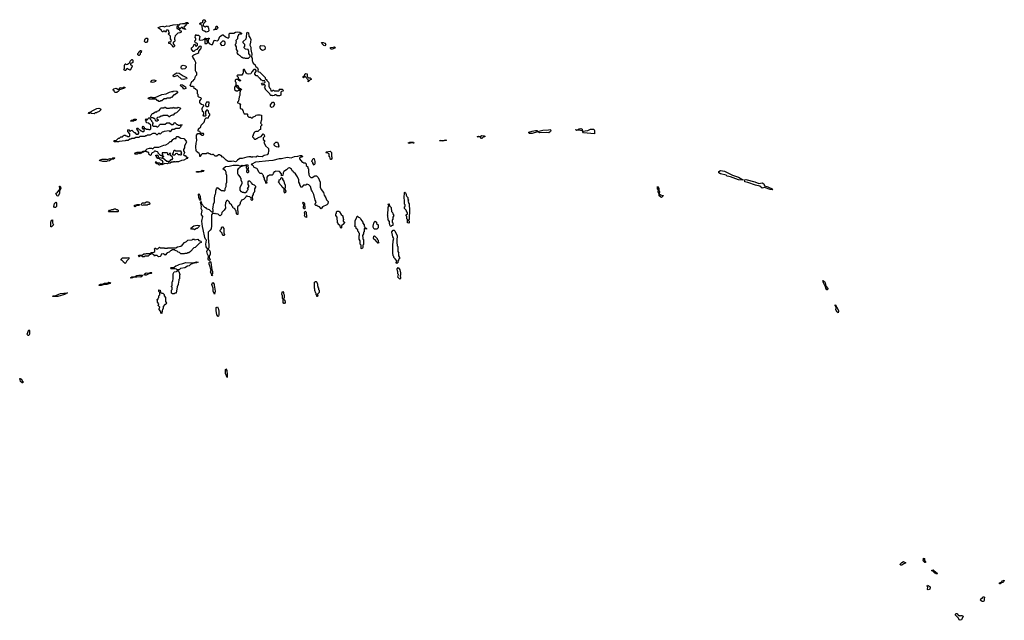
# Model space of a CAD drawing. Extents: x 2776963 to 2884430, y 684484 to 829250.
# Tile 123 of 256: x 2795220 to 2812718, y 771364 to 782046. Entities that reach past the tile are written whole.
import ezdxf

# ---------------------------------------------------------------- set-up
doc = ezdxf.new("R2010")
doc.units = 0

msp = doc.modelspace()

# ---------------------------------------------------------------- linework, layer by layer
at = {"layer": '0CON20XD'}
for points in [[(2798535, 781822), (2798505, 781840), (2798480, 781845), (2798480, 781855), (2798470, 781865), (2798470, 781895), (2798460, 781905), (2798460, 781935), (2798438, 781958), (2798420, 781965), (2798422, 781978), (2798435, 781990), (2798455, 781990), (2798465, 782000), (2798478, 782002), (2798472, 782012), (2798473, 782033), (2798485, 782046), (2798505, 782046), (2798518, 782035), (2798520, 782005), (2798502, 781998), (2798498, 781982), (2798482, 781968), (2798482, 781942), (2798515, 781920), (2798525, 781920), (2798535, 781930), (2798555, 781930), (2798570, 781915), (2798578, 781895), (2798580, 781845), (2798567, 781833), (2798535, 781822)], [(2797955, 781560), (2797942, 781562), (2797938, 781578), (2797898, 781618), (2797870, 781625), (2797870, 781645), (2797875, 781650), (2797908, 781652), (2797910, 781665), (2797920, 781675), (2797900, 781705), (2797900, 781755), (2797860, 781795), (2797880, 781815), (2797870, 781825), (2797868, 781848), (2797855, 781860), (2797835, 781860), (2797820, 781845), (2797830, 781835), (2797825, 781830), (2797805, 781830), (2797795, 781840), (2797775, 781840), (2797765, 781830), (2797755, 781830), (2797740, 781845), (2797738, 781858), (2797684, 781894), (2797682, 781905), (2797730, 781925), (2797765, 781930), (2797795, 781920), (2797835, 781937), (2797875, 781930), (2797900, 781945), (2797932, 781948), (2797945, 781957), (2798025, 781960), (2798055, 781950), (2798060, 781965), (2798080, 781975), (2798115, 781980), (2798153, 781977), (2798180, 781995), (2798210, 781995), (2798215, 781980), (2798182, 781968), (2798170, 781955), (2798170, 781945), (2798140, 781915), (2798142, 781902), (2798168, 781878), (2798165, 781870), (2798132, 781882), (2798105, 781910), (2798075, 781890), (2798055, 781890), (2798038, 781928), (2798025, 781930), (2798012, 781918), (2798012, 781892), (2798025, 781890), (2798035, 781880), (2798058, 781878), (2798062, 781852), (2798088, 781848), (2798090, 781825), (2798065, 781810), (2798032, 781808), (2797982, 781758), (2797980, 781735), (2797970, 781725), (2797970, 781695), (2797980, 781685), (2797977, 781663), (2797965, 781650), (2797950, 781645), (2797950, 781615), (2797970, 781585), (2797970, 781575), (2797955, 781560)], [(2799055, 779518), (2799015, 779531), (2798984, 779524), (2798925, 779524), (2798890, 779545), (2798838, 779598), (2798825, 779600), (2798798, 779628), (2798785, 779630), (2798775, 779640), (2798755, 779640), (2798725, 779620), (2798695, 779620), (2798665, 779650), (2798645, 779650), (2798635, 779640), (2798625, 779650), (2798615, 779650), (2798605, 779660), (2798585, 779660), (2798575, 779670), (2798545, 779670), (2798535, 779660), (2798465, 779660), (2798442, 779638), (2798438, 779622), (2798425, 779610), (2798420, 779615), (2798420, 779645), (2798410, 779665), (2798365, 779702), (2798359, 779715), (2798351, 779785), (2798355, 779850), (2798370, 779895), (2798370, 779915), (2798360, 779935), (2798362, 779995), (2798385, 780020), (2798415, 780020), (2798465, 779990), (2798478, 779992), (2798490, 780005), (2798485, 780020), (2798455, 780020), (2798445, 780030), (2798432, 780032), (2798420, 780060), (2798392, 780062), (2798390, 780085), (2798400, 780095), (2798400, 780105), (2798438, 780142), (2798445, 780170), (2798498, 780222), (2798515, 780280), (2798535, 780300), (2798578, 780302), (2798580, 780325), (2798600, 780345), (2798600, 780365), (2798580, 780385), (2798578, 780418), (2798545, 780440), (2798520, 780415), (2798520, 780365), (2798530, 780355), (2798528, 780342), (2798515, 780330), (2798495, 780330), (2798480, 780345), (2798480, 780355), (2798490, 780365), (2798490, 780395), (2798470, 780415), (2798462, 780465), (2798473, 780497), (2798490, 780515), (2798490, 780525), (2798450, 780535), (2798430, 780555), (2798422, 780575), (2798422, 780605), (2798448, 780632), (2798450, 780645), (2798438, 780658), (2798405, 780670), (2798392, 780682), (2798390, 780715), (2798380, 780725), (2798378, 780778), (2798338, 780818), (2798322, 780822), (2798318, 780838), (2798298, 780858), (2798265, 780860), (2798250, 780875), (2798282, 780945), (2798303, 780957), (2798322, 780982), (2798332, 780995), (2798345, 781040), (2798370, 781065), (2798370, 781105), (2798355, 781110), (2798343, 781135), (2798344, 781234), (2798352, 781285), (2798322, 781345), (2798295, 781377), (2798289, 781395), (2798295, 781409), (2798315, 781423), (2798385, 781448), (2798402, 781465), (2798406, 781485), (2798440, 781525), (2798452, 781555), (2798442, 781572), (2798412, 781568), (2798370, 781515), (2798338, 781502), (2798315, 781480), (2798305, 781480), (2798275, 781520), (2798272, 781548), (2798288, 781552), (2798308, 781572), (2798313, 781597), (2798325, 781610), (2798355, 781570), (2798380, 781595), (2798378, 781618), (2798365, 781630), (2798342, 781632), (2798340, 781645), (2798330, 781655), (2798332, 781668), (2798350, 781685), (2798350, 781715), (2798340, 781725), (2798342, 781768), (2798355, 781780), (2798365, 781770), (2798395, 781768), (2798420, 781745), (2798410, 781695), (2798425, 781680), (2798475, 781690), (2798498, 781702), (2798515, 781720), (2798525, 781720), (2798535, 781710), (2798565, 781710), (2798575, 781720), (2798585, 781720), (2798590, 781705), (2798570, 781685), (2798570, 781645), (2798590, 781620), (2798625, 781603), (2798644, 781606), (2798654, 781616), (2798675, 781680), (2798735, 781670), (2798752, 781688), (2798776, 781744), (2798825, 781778), (2798835, 781777), (2798879, 781739), (2798925, 781720), (2798943, 781737), (2798944, 781795), (2798955, 781806), (2799025, 781808), (2799056, 781824), (2799085, 781830), (2799135, 781826), (2799150, 781815), (2799160, 781805), (2799160, 781795), (2799155, 781790), (2799125, 781790), (2799110, 781775), (2799090, 781735), (2799090, 781705), (2799060, 781675), (2799070, 781645), (2799060, 781635), (2799060, 781615), (2799050, 781605), (2799050, 781595), (2799070, 781565), (2799070, 781515), (2799090, 781485), (2799080, 781455), (2799090, 781445), (2799092, 781432), (2799105, 781430), (2799122, 781412), (2799135, 781410), (2799162, 781382), (2799175, 781380), (2799185, 781370), (2799215, 781370), (2799225, 781360), (2799285, 781360), (2799318, 781392), (2799320, 781405), (2799294, 781444), (2799292, 781482), (2799278, 781518), (2799233, 781523), (2799210, 781545), (2799210, 781565), (2799220, 781575), (2799220, 781605), (2799190, 781635), (2799190, 781655), (2799242, 781708), (2799253, 781737), (2799255, 781808), (2799265, 781822), (2799287, 781815), (2799290, 781755), (2799318, 781725), (2799326, 781696), (2799323, 781647), (2799310, 781595), (2799327, 781555), (2799328, 781518), (2799340, 781455), (2799347, 781445), (2799340, 781375), (2799350, 781365), (2799350, 781315), (2799360, 781305), (2799370, 781275), (2799405, 781240), (2799412, 781222), (2799445, 781190), (2799460, 781155), (2799450, 781145), (2799452, 781122), (2799485, 781110), (2799563, 781033), (2799580, 781015), (2799582, 781002), (2799610, 780975), (2799612, 780962), (2799640, 780935), (2799647, 780917), (2799650, 780865), (2799662, 780832), (2799678, 780815), (2799682, 780782), (2799715, 780780), (2799725, 780790), (2799735, 780790), (2799745, 780780), (2799825, 780780), (2799840, 780795), (2799830, 780805), (2799835, 780810), (2799885, 780808), (2799910, 780785), (2799897, 780773), (2799875, 780770), (2799862, 780758), (2799858, 780705), (2799835, 780692), (2799795, 780690), (2799775, 780710), (2799755, 780710), (2799745, 780700), (2799715, 780690), (2799705, 780700), (2799685, 780700), (2799672, 780712), (2799668, 780728), (2799590, 780805), (2799588, 780818), (2799570, 780835), (2799590, 780865), (2799580, 780875), (2799578, 780888), (2799545, 780890), (2799532, 780882), (2799530, 780895), (2799520, 780905), (2799522, 780918), (2799568, 780922), (2799580, 780935), (2799578, 780958), (2799535, 780960), (2799525, 780970), (2799515, 780970), (2799488, 781008), (2799475, 781010), (2799462, 781022), (2799460, 781035), (2799448, 781048), (2799425, 781050), (2799400, 781075), (2799400, 781095), (2799420, 781125), (2799420, 781145), (2799408, 781158), (2799382, 781158), (2799345, 781120), (2799325, 781082), (2799285, 781078), (2799265, 781082), (2799252, 781095), (2799220, 781145), (2799218, 781158), (2799195, 781160), (2799190, 781155), (2799190, 781095), (2799180, 781085), (2799180, 781075), (2799165, 781060), (2799095, 781060), (2799080, 781045), (2799100, 781025), (2799102, 781002), (2799150, 780965), (2799135, 780950), (2799125, 780960), (2799112, 780962), (2799095, 780980), (2799065, 780980), (2799052, 780968), (2799050, 780945), (2799060, 780935), (2799060, 780875), (2799040, 780845), (2799040, 780805), (2799065, 780780), (2799095, 780780), (2799105, 780790), (2799130, 780790), (2799120, 780805), (2799120, 780820), (2799102, 780822), (2799080, 780845), (2799080, 780875), (2799085, 780880), (2799098, 780878), (2799110, 780845), (2799120, 780835), (2799120, 780820), (2799145, 780820), (2799160, 780805), (2799155, 780790), (2799130, 780790), (2799140, 780775), (2799140, 780765), (2799130, 780755), (2799130, 780695), (2799118, 780672), (2799110, 780595), (2799092, 780578), (2799090, 780565), (2799115, 780560), (2799125, 780550), (2799138, 780548), (2799150, 780535), (2799140, 780525), (2799140, 780475), (2799152, 780462), (2799165, 780460), (2799178, 780448), (2799180, 780435), (2799190, 780425), (2799190, 780405), (2799212, 780372), (2799265, 780370), (2799270, 780365), (2799270, 780335), (2799295, 780310), (2799325, 780310), (2799335, 780300), (2799355, 780300), (2799368, 780312), (2799372, 780318), (2799405, 780330), (2799420, 780345), (2799444, 780356), (2799496, 780356), (2799516, 780345), (2799517, 780265), (2799500, 780205), (2799528, 780175), (2799498, 780145), (2799498, 780095), (2799482, 780088), (2799455, 780060), (2799415, 780060), (2799392, 780048), (2799370, 780005), (2799370, 779985), (2799360, 779975), (2799360, 779965), (2799378, 779948), (2799380, 779935), (2799392, 779922), (2799415, 779920), (2799425, 779930), (2799438, 779932), (2799450, 779945), (2799473, 779957), (2799495, 779960), (2799509, 779971), (2799545, 780018), (2799565, 780000), (2799572, 779968), (2799548, 779942), (2799548, 779918), (2799568, 779895), (2799568, 779875), (2799560, 779865), (2799590, 779805), (2799640, 779755), (2799640, 779735), (2799648, 779725), (2799640, 779715), (2799638, 779665), (2799616, 779644), (2799565, 779633), (2799530, 779605), (2799465, 779610), (2799445, 779620), (2799415, 779602), (2799365, 779608), (2799355, 779600), (2799335, 779600), (2799325, 779608), (2799295, 779607), (2799255, 779603), (2799175, 779580), (2799135, 779580), (2799091, 779549), (2799065, 779522), (2799055, 779518)], [(2798675, 781862), (2798670, 781865), (2798675, 781880), (2798695, 781880), (2798708, 781892), (2798712, 781928), (2798728, 781928), (2798730, 781915), (2798740, 781905), (2798738, 781892), (2798715, 781870), (2798685, 781870), (2798675, 781862)], [(2797475, 781640), (2797455, 781640), (2797440, 781655), (2797443, 781687), (2797450, 781705), (2797465, 781720), (2797485, 781720), (2797500, 781705), (2797500, 781695), (2797490, 781685), (2797490, 781665), (2797475, 781640)], [(2798545, 781620), (2798558, 781632), (2798560, 781645), (2798550, 781655), (2798550, 781675), (2798540, 781685), (2798538, 781698), (2798525, 781700), (2798510, 781685), (2798510, 781625), (2798515, 781620), (2798545, 781620)], [(2798808, 781588), (2798855, 781590), (2798868, 781602), (2798873, 781625), (2798872, 781645), (2798855, 781662), (2798825, 781662), (2798780, 781625), (2798808, 781588)], [(2797345, 781410), (2797335, 781410), (2797322, 781422), (2797320, 781445), (2797338, 781462), (2797342, 781478), (2797365, 781500), (2797375, 781500), (2797390, 781485), (2797380, 781475), (2797378, 781462), (2797362, 781448), (2797360, 781425), (2797345, 781410)], [(2799535, 781497), (2799503, 781515), (2799492, 781545), (2799492, 781575), (2799503, 781587), (2799565, 781578), (2799575, 781570), (2799580, 781545), (2799577, 781515), (2799555, 781503), (2799535, 781497)], [(2800645, 781582), (2800624, 781585), (2800593, 781615), (2800585, 781640), (2800615, 781640), (2800645, 781630), (2800661, 781605), (2800645, 781582)], [(2800755, 781519), (2800744, 781535), (2800746, 781554), (2800793, 781557), (2800816, 781566), (2800825, 781550), (2800823, 781537), (2800775, 781524), (2800755, 781519)], [(2797105, 781140), (2797085, 781140), (2797070, 781165), (2797080, 781175), (2797080, 781235), (2797090, 781245), (2797092, 781258), (2797105, 781260), (2797115, 781250), (2797138, 781252), (2797152, 781268), (2797165, 781270), (2797178, 781282), (2797182, 781308), (2797212, 781338), (2797218, 781338), (2797230, 781325), (2797230, 781285), (2797215, 781270), (2797192, 781268), (2797190, 781245), (2797208, 781238), (2797220, 781225), (2797220, 781215), (2797210, 781205), (2797188, 781152), (2797175, 781150), (2797165, 781160), (2797152, 781162), (2797135, 781180), (2797112, 781158), (2797105, 781140)], [(2798115, 781168), (2798095, 781173), (2798088, 781195), (2798095, 781226), (2798125, 781239), (2798165, 781228), (2798178, 781215), (2798178, 781195), (2798155, 781173), (2798115, 781168)], [(2797575, 780928), (2797550, 780935), (2797564, 780965), (2797575, 780972), (2797605, 780974), (2797640, 780965), (2797636, 780944), (2797605, 780932), (2797575, 780928)], [(2798125, 780984), (2798095, 780991), (2798025, 781051), (2797965, 781032), (2797949, 781039), (2797949, 781055), (2797956, 781065), (2798011, 781099), (2798052, 781092), (2798125, 781048), (2798185, 781020), (2798190, 781005), (2798185, 780993), (2798125, 780984)], [(2800345, 780940), (2800340, 780955), (2800350, 780965), (2800348, 780978), (2800298, 781028), (2800282, 781028), (2800265, 781010), (2800260, 781015), (2800260, 781035), (2800288, 781062), (2800290, 781075), (2800305, 781088), (2800328, 781085), (2800330, 781035), (2800352, 781012), (2800385, 781010), (2800400, 780995), (2800398, 780982), (2800382, 780978), (2800345, 780940)], [(2796945, 780750), (2796915, 780750), (2796902, 780762), (2796898, 780778), (2796882, 780792), (2796884, 780805), (2796895, 780818), (2796935, 780826), (2796965, 780810), (2796985, 780810), (2797005, 780836), (2797025, 780840), (2797045, 780830), (2797065, 780846), (2797090, 780845), (2797086, 780834), (2797065, 780822), (2796992, 780798), (2796990, 780785), (2796978, 780772), (2796945, 780750)], [(2797715, 780590), (2797692, 780592), (2797678, 780608), (2797665, 780610), (2797645, 780630), (2797524, 780634), (2797502, 780642), (2797510, 780655), (2797545, 780667), (2797566, 780666), (2797575, 780660), (2797625, 780660), (2797745, 780718), (2797822, 780728), (2797885, 780758), (2797925, 780770), (2797945, 780770), (2797955, 780778), (2798015, 780777), (2798030, 780765), (2798015, 780738), (2797978, 780712), (2797962, 780708), (2797918, 780662), (2797905, 780660), (2797895, 780650), (2797835, 780650), (2797825, 780640), (2797785, 780640), (2797748, 780602), (2797725, 780600), (2797715, 780590)], [(2798135, 780813), (2798119, 780839), (2798085, 780864), (2798080, 780875), (2798085, 780893), (2798115, 780886), (2798165, 780850), (2798170, 780825), (2798155, 780814), (2798135, 780813)], [(2796545, 780370), (2796495, 780380), (2796485, 780390), (2796475, 780390), (2796465, 780380), (2796445, 780380), (2796440, 780385), (2796450, 780395), (2796498, 780412), (2796510, 780425), (2796593, 780467), (2796625, 780470), (2796658, 780458), (2796660, 780445), (2796630, 780415), (2796592, 780398), (2796585, 780390), (2796562, 780388), (2796545, 780370)], [(2797665, 780240), (2797645, 780240), (2797632, 780252), (2797630, 780275), (2797618, 780288), (2797605, 780290), (2797595, 780300), (2797562, 780302), (2797550, 780315), (2797550, 780335), (2797558, 780342), (2797575, 780380), (2797585, 780380), (2797635, 780410), (2797655, 780410), (2797665, 780420), (2797698, 780432), (2797718, 780452), (2797720, 780465), (2797732, 780478), (2797785, 780480), (2797795, 780490), (2797805, 780490), (2797835, 780470), (2797885, 780470), (2797895, 780480), (2797945, 780480), (2797955, 780490), (2797965, 780480), (2797985, 780478), (2798025, 780480), (2798035, 780488), (2798077, 780475), (2798073, 780455), (2798005, 780390), (2797972, 780378), (2797945, 780350), (2797925, 780350), (2797915, 780340), (2797902, 780338), (2797885, 780320), (2797875, 780320), (2797845, 780340), (2797795, 780342), (2797765, 780340), (2797755, 780330), (2797735, 780330), (2797705, 780310), (2797672, 780308), (2797660, 780295), (2797660, 780285), (2797680, 780265), (2797680, 780255), (2797665, 780240)], [(2798565, 780500), (2798580, 780515), (2798580, 780545), (2798590, 780555), (2798585, 780580), (2798542, 780578), (2798520, 780545), (2798522, 780522), (2798545, 780500), (2798565, 780500)], [(2799695, 780483), (2799675, 780500), (2799675, 780530), (2799715, 780580), (2799735, 780580), (2799748, 780535), (2799723, 780497), (2799695, 780483)], [(2796975, 779872), (2796945, 779872), (2796935, 779880), (2796925, 779872), (2796900, 779875), (2796900, 779895), (2796938, 779902), (2796975, 779940), (2796995, 779940), (2797015, 779960), (2797045, 779960), (2797052, 779978), (2797065, 779980), (2797075, 779990), (2797095, 779990), (2797105, 779980), (2797125, 779980), (2797135, 779970), (2797165, 779970), (2797178, 779982), (2797178, 780018), (2797140, 780055), (2797140, 780075), (2797155, 780090), (2797168, 780088), (2797172, 780072), (2797185, 780060), (2797202, 780078), (2797215, 780080), (2797252, 780042), (2797265, 780040), (2797292, 780012), (2797325, 780010), (2797340, 780025), (2797340, 780045), (2797300, 780105), (2797305, 780120), (2797318, 780118), (2797342, 780092), (2797358, 780088), (2797372, 780072), (2797385, 780070), (2797395, 780060), (2797425, 780060), (2797440, 780075), (2797430, 780085), (2797430, 780110), (2797415, 780100), (2797400, 780115), (2797400, 780135), (2797415, 780150), (2797430, 780135), (2797430, 780110), (2797455, 780110), (2797465, 780100), (2797505, 780100), (2797515, 780090), (2797538, 780092), (2797550, 780105), (2797548, 780168), (2797508, 780208), (2797482, 780212), (2797470, 780225), (2797468, 780248), (2797450, 780265), (2797465, 780280), (2797482, 780262), (2797488, 780262), (2797500, 780275), (2797502, 780288), (2797515, 780300), (2797525, 780300), (2797538, 780288), (2797540, 780275), (2797560, 780255), (2797562, 780242), (2797588, 780218), (2797590, 780205), (2797580, 780195), (2797580, 780165), (2797595, 780150), (2797645, 780150), (2797655, 780140), (2797675, 780140), (2797698, 780162), (2797702, 780178), (2797715, 780190), (2797805, 780190), (2797835, 780210), (2797885, 780210), (2797915, 780180), (2797945, 780180), (2797975, 780220), (2798012, 780182), (2798025, 780180), (2798035, 780170), (2798075, 780170), (2798085, 780180), (2798110, 780175), (2798092, 780168), (2798080, 780135), (2798057, 780113), (2797995, 780110), (2797965, 780090), (2797925, 780090), (2797895, 780050), (2797875, 780070), (2797785, 780060), (2797775, 780050), (2797752, 780048), (2797715, 780010), (2797705, 780020), (2797685, 780020), (2797665, 780000), (2797655, 780000), (2797635, 780020), (2797585, 780020), (2797535, 779990), (2797485, 779990), (2797475, 779980), (2797455, 779980), (2797445, 779970), (2797355, 779970), (2797335, 779950), (2797285, 779950), (2797255, 779930), (2797205, 779930), (2797195, 779920), (2797175, 779920), (2797145, 779900), (2797105, 779900), (2797095, 779890), (2796988, 779882), (2796975, 779872)], [(2797245, 780240), (2797195, 780240), (2797192, 780248), (2797205, 780260), (2797225, 780260), (2797255, 780278), (2797288, 780278), (2797290, 780265), (2797280, 780255), (2797255, 780250), (2797245, 780240)], [(2804325, 780024), (2804275, 780024), (2804267, 780035), (2804270, 780045), (2804325, 780066), (2804385, 780078), (2804408, 780075), (2804425, 780058), (2804515, 780079), (2804615, 780089), (2804645, 780090), (2804655, 780086), (2804661, 780075), (2804653, 780057), (2804625, 780033), (2804585, 780040), (2804464, 780034), (2804425, 780050), (2804325, 780024)], [(2805215, 780070), (2805155, 780083), (2805115, 780078), (2805102, 780085), (2805100, 780095), (2805135, 780088), (2805162, 780105), (2805195, 780110), (2805215, 780097), (2805215, 780070)], [(2805435, 780014), (2805240, 780035), (2805220, 780065), (2805316, 780074), (2805365, 780096), (2805425, 780100), (2805436, 780076), (2805435, 780014)], [(2797705, 779460), (2797693, 779463), (2797678, 779478), (2797655, 779480), (2797640, 779495), (2797640, 779505), (2797630, 779515), (2797635, 779520), (2797648, 779518), (2797665, 779500), (2797705, 779500), (2797715, 779490), (2797755, 779490), (2797770, 779505), (2797758, 779538), (2797723, 779553), (2797705, 779570), (2797675, 779580), (2797650, 779605), (2797650, 779615), (2797640, 779625), (2797642, 779638), (2797668, 779638), (2797680, 779625), (2797680, 779605), (2797692, 779592), (2797738, 779588), (2797745, 779580), (2797755, 779590), (2797765, 779590), (2797832, 779532), (2797855, 779530), (2797865, 779520), (2797875, 779530), (2797888, 779532), (2797912, 779558), (2797928, 779562), (2797940, 779575), (2797938, 779598), (2797890, 779645), (2797900, 779655), (2797895, 779670), (2797882, 779668), (2797878, 779652), (2797865, 779640), (2797855, 779640), (2797850, 779665), (2797835, 779680), (2797752, 779678), (2797750, 779665), (2797760, 779655), (2797760, 779630), (2797780, 779615), (2797765, 779600), (2797760, 779605), (2797760, 779630), (2797725, 779630), (2797682, 779672), (2797680, 779685), (2797668, 779698), (2797645, 779700), (2797635, 779710), (2797615, 779710), (2797602, 779698), (2797598, 779682), (2797572, 779678), (2797560, 779665), (2797558, 779642), (2797545, 779630), (2797535, 779640), (2797522, 779642), (2797518, 779678), (2797502, 779692), (2797485, 779692), (2797475, 779700), (2797435, 779700), (2797425, 779690), (2797402, 779688), (2797385, 779670), (2797365, 779670), (2797355, 779660), (2797345, 779670), (2797335, 779670), (2797305, 779652), (2797273, 779653), (2797260, 779665), (2797270, 779675), (2797305, 779687), (2797385, 779690), (2797415, 779710), (2797448, 779712), (2797485, 779748), (2797525, 779758), (2797565, 779758), (2797585, 779750), (2797615, 779780), (2797695, 779780), (2797783, 779817), (2797815, 779820), (2797858, 779842), (2797895, 779880), (2797918, 779882), (2797942, 779918), (2797955, 779920), (2797965, 779930), (2797998, 779932), (2798000, 779955), (2798015, 779970), (2798035, 779970), (2798085, 779940), (2798135, 779930), (2798180, 779885), (2798182, 779865), (2798178, 779855), (2798150, 779805), (2798150, 779765), (2798130, 779735), (2798130, 779715), (2798150, 779685), (2798150, 779675), (2798130, 779645), (2798142, 779632), (2798158, 779628), (2798182, 779602), (2798195, 779600), (2798210, 779585), (2798205, 779580), (2798178, 779572), (2798140, 779545), (2798098, 779542), (2798042, 779518), (2797995, 779520), (2797985, 779512), (2797975, 779520), (2797955, 779520), (2797947, 779513), (2797915, 779510), (2797895, 779492), (2797858, 779492), (2797845, 779483), (2797795, 779490), (2797785, 779480), (2797745, 779463), (2797725, 779470), (2797705, 779460)], [(2802735, 779884), (2802689, 779889), (2802682, 779895), (2802703, 779905), (2802745, 779900), (2802785, 779909), (2802806, 779905), (2802800, 779895), (2802766, 779894), (2802735, 779884)], [(2803435, 779934), (2803425, 779934), (2803402, 779962), (2803353, 779965), (2803375, 779976), (2803405, 779967), (2803435, 779984), (2803475, 779983), (2803486, 779975), (2803487, 779965), (2803455, 779956), (2803435, 779934)], [(2799815, 779780), (2799785, 779782), (2799760, 779795), (2799740, 779815), (2799743, 779837), (2799773, 779867), (2799800, 779865), (2799815, 779840), (2799827, 779795), (2799815, 779780)], [(2802145, 779846), (2802128, 779848), (2802123, 779855), (2802155, 779869), (2802205, 779870), (2802218, 779865), (2802225, 779852), (2802212, 779848), (2802175, 779854), (2802145, 779846)], [(2796765, 779522), (2796695, 779523), (2796682, 779532), (2796643, 779533), (2796640, 779545), (2796665, 779560), (2796685, 779568), (2796755, 779568), (2796775, 779560), (2796825, 779577), (2796855, 779570), (2796875, 779587), (2796905, 779590), (2796910, 779585), (2796890, 779565), (2796845, 779560), (2796815, 779533), (2796775, 779530), (2796765, 779522)], [(2798085, 779640), (2798100, 779655), (2798090, 779665), (2798090, 779675), (2798100, 779685), (2798090, 779695), (2798088, 779708), (2797995, 779710), (2797985, 779720), (2797965, 779720), (2797952, 779708), (2797950, 779675), (2797930, 779655), (2797945, 779640), (2797975, 779640), (2797988, 779652), (2797992, 779668), (2798015, 779670), (2798035, 779650), (2798065, 779650), (2798075, 779640), (2798085, 779640)], [(2800575, 778682), (2800548, 778718), (2800515, 778730), (2800505, 778740), (2800485, 778740), (2800473, 778753), (2800473, 778767), (2800490, 778805), (2800474, 778834), (2800450, 778935), (2800418, 778998), (2800403, 779013), (2800388, 779078), (2800358, 779108), (2800325, 779120), (2800305, 779100), (2800265, 779100), (2800235, 779070), (2800215, 779070), (2800210, 779095), (2800200, 779105), (2800200, 779125), (2800180, 779155), (2800180, 779195), (2800155, 779250), (2800122, 779302), (2800084, 779334), (2800078, 779348), (2800060, 779355), (2800048, 779388), (2800015, 779410), (2799992, 779408), (2799960, 779375), (2799912, 779348), (2799900, 779325), (2799895, 779272), (2799875, 779270), (2799870, 779305), (2799838, 779348), (2799765, 779350), (2799755, 779340), (2799742, 779338), (2799722, 779318), (2799720, 779295), (2799708, 779282), (2799655, 779280), (2799645, 779270), (2799632, 779268), (2799610, 779245), (2799610, 779185), (2799600, 779165), (2799610, 779155), (2799605, 779130), (2799593, 779153), (2799590, 779175), (2799572, 779205), (2799570, 779225), (2799550, 779255), (2799550, 779275), (2799540, 779285), (2799538, 779298), (2799525, 779310), (2799492, 779312), (2799470, 779335), (2799448, 779388), (2799435, 779400), (2799385, 779420), (2799378, 779438), (2799358, 779458), (2799340, 779465), (2799352, 779485), (2799414, 779516), (2799647, 779543), (2799723, 779547), (2799835, 779575), (2799875, 779575), (2799975, 779600), (2800045, 779590), (2800103, 779615), (2800165, 779618), (2800205, 779633), (2800229, 779629), (2800250, 779615), (2800237, 779603), (2800218, 779602), (2800195, 779590), (2800190, 779585), (2800192, 779572), (2800242, 779512), (2800255, 779510), (2800265, 779500), (2800295, 779500), (2800310, 779485), (2800310, 779455), (2800338, 779428), (2800340, 779405), (2800350, 779395), (2800350, 779325), (2800357, 779317), (2800360, 779285), (2800372, 779262), (2800392, 779242), (2800415, 779240), (2800465, 779270), (2800495, 779270), (2800525, 779240), (2800557, 779155), (2800560, 779065), (2800580, 779025), (2800620, 778975), (2800630, 778925), (2800660, 778875), (2800672, 778842), (2800700, 778815), (2800698, 778772), (2800678, 778752), (2800602, 778718), (2800575, 778682)], [(2800455, 779460), (2800430, 779495), (2800430, 779505), (2800410, 779525), (2800410, 779535), (2800418, 779542), (2800435, 779580), (2800445, 779580), (2800455, 779570), (2800467, 779525), (2800466, 779484), (2800455, 779460)], [(2800755, 779560), (2800745, 779560), (2800730, 779605), (2800720, 779615), (2800718, 779658), (2800695, 779672), (2800667, 779677), (2800663, 779685), (2800675, 779693), (2800735, 779705), (2800760, 779685), (2800760, 779615), (2800768, 779605), (2800768, 779575), (2800755, 779560)], [(2798595, 777762), (2798575, 777772), (2798571, 777785), (2798573, 777843), (2798555, 777874), (2798546, 777925), (2798562, 777965), (2798535, 778005), (2798526, 778055), (2798541, 778125), (2798522, 778145), (2798509, 778175), (2798483, 778315), (2798469, 778365), (2798459, 778465), (2798474, 778545), (2798454, 778575), (2798449, 778595), (2798462, 778652), (2798444, 778685), (2798452, 778725), (2798443, 778745), (2798442, 778782), (2798435, 778800), (2798445, 778810), (2798452, 778772), (2798502, 778712), (2798520, 778705), (2798535, 778690), (2798588, 778668), (2798622, 778632), (2798648, 778622), (2798660, 778635), (2798660, 778665), (2798650, 778675), (2798650, 778695), (2798660, 778705), (2798662, 778765), (2798680, 778805), (2798683, 778875), (2798693, 778935), (2798702, 778945), (2798708, 778965), (2798704, 779005), (2798715, 779040), (2798735, 779060), (2798788, 779018), (2798805, 779010), (2798835, 779010), (2798845, 779000), (2798855, 779000), (2798870, 779015), (2798870, 779045), (2798885, 779070), (2798892, 779078), (2798892, 779125), (2798902, 779155), (2798902, 779272), (2798890, 779305), (2798890, 779335), (2798880, 779355), (2798830, 779395), (2798875, 779433), (2798945, 779441), (2799015, 779459), (2799104, 779456), (2799135, 779448), (2799152, 779448), (2799175, 779460), (2799220, 779455), (2799142, 779428), (2799120, 779405), (2799100, 779395), (2799090, 779375), (2799088, 779308), (2799100, 779285), (2799140, 779245), (2799140, 779235), (2799150, 779225), (2799150, 779195), (2799168, 779155), (2799168, 779135), (2799130, 779055), (2799130, 779015), (2799152, 778992), (2799165, 778990), (2799175, 778980), (2799195, 778980), (2799205, 778970), (2799235, 778970), (2799258, 778992), (2799262, 779008), (2799280, 779025), (2799280, 779035), (2799270, 779045), (2799290, 779075), (2799290, 779095), (2799280, 779115), (2799280, 779165), (2799295, 779180), (2799305, 779180), (2799330, 779155), (2799332, 779142), (2799352, 779122), (2799388, 779108), (2799410, 779085), (2799410, 779065), (2799390, 779035), (2799390, 778985), (2799380, 778975), (2799380, 778965), (2799370, 778955), (2799370, 778935), (2799350, 778905), (2799350, 778875), (2799358, 778865), (2799355, 778840), (2799345, 778832), (2799334, 778844), (2799332, 778868), (2799340, 778875), (2799322, 778882), (2799308, 778898), (2799275, 778900), (2799265, 778910), (2799245, 778910), (2799238, 778892), (2799195, 778850), (2799162, 778838), (2799150, 778805), (2799140, 778795), (2799140, 778775), (2799125, 778750), (2799090, 778715), (2799095, 778580), (2799082, 778582), (2799073, 778593), (2799068, 778648), (2799050, 778665), (2799050, 778675), (2799038, 778688), (2799020, 778695), (2799010, 778705), (2799008, 778718), (2798990, 778735), (2798988, 778748), (2798950, 778785), (2798948, 778798), (2798918, 778828), (2798905, 778830), (2798892, 778818), (2798890, 778805), (2798880, 778795), (2798878, 778765), (2798870, 778755), (2798877, 778693), (2798855, 778660), (2798810, 778615), (2798805, 778580), (2798788, 778562), (2798775, 778560), (2798745, 778590), (2798713, 778593), (2798705, 778600), (2798695, 778592), (2798675, 778600), (2798645, 778600), (2798630, 778575), (2798628, 778355), (2798620, 778345), (2798620, 778325), (2798607, 778303), (2798570, 778265), (2798568, 778165), (2798583, 778035), (2798579, 777991), (2798570, 777965), (2798597, 777935), (2798603, 777903), (2798603, 777877), (2798587, 777833), (2798587, 777815), (2798606, 777775), (2798595, 777762)], [(2799275, 779320), (2799265, 779320), (2799254, 779344), (2799260, 779395), (2799250, 779405), (2799250, 779445), (2799240, 779455), (2799240, 779465), (2799245, 779466), (2799280, 779465), (2799270, 779445), (2799278, 779425), (2799278, 779395), (2799270, 779385), (2799288, 779355), (2799288, 779335), (2799275, 779320)], [(2798405, 779332), (2798365, 779333), (2798360, 779345), (2798432, 779348), (2798465, 779367), (2798498, 779365), (2798480, 779345), (2798455, 779339), (2798415, 779340), (2798405, 779332)], [(2799935, 778960), (2799922, 778985), (2799918, 779038), (2799885, 779070), (2799878, 779088), (2799842, 779122), (2799838, 779138), (2799820, 779155), (2799820, 779165), (2799830, 779175), (2799832, 779198), (2799848, 779202), (2799860, 779215), (2799862, 779228), (2799875, 779240), (2799890, 779225), (2799892, 779202), (2799917, 779177), (2799920, 779145), (2799940, 779105), (2799940, 779055), (2799930, 779045), (2799930, 779035), (2799940, 779025), (2799950, 778995), (2799935, 778960)], [(2808065, 779193), (2807995, 779198), (2807855, 779252), (2807793, 779263), (2807775, 779282), (2807675, 779307), (2807646, 779325), (2807644, 779345), (2807675, 779366), (2807745, 779354), (2807888, 779278), (2807996, 779245), (2808055, 779207), (2808070, 779205), (2808065, 779193)], [(2808595, 779022), (2808555, 779026), (2808455, 779061), (2808415, 779052), (2808375, 779083), (2808295, 779104), (2808162, 779152), (2808105, 779162), (2808102, 779195), (2808125, 779206), (2808285, 779162), (2808355, 779132), (2808415, 779143), (2808446, 779126), (2808459, 779089), (2808515, 779076), (2808590, 779035), (2808600, 779025), (2808595, 779022)], [(2795895, 778909), (2795885, 778914), (2795862, 778955), (2795892, 778978), (2795928, 779022), (2795933, 779045), (2795930, 779085), (2795935, 779088), (2795948, 779075), (2795950, 779045), (2795930, 779005), (2795926, 778955), (2795905, 778914), (2795895, 778909)], [(2806625, 778886), (2806615, 778888), (2806584, 778915), (2806583, 778953), (2806567, 778985), (2806572, 779015), (2806555, 779040), (2806555, 779080), (2806576, 779045), (2806577, 779015), (2806593, 778993), (2806587, 778947), (2806611, 778931), (2806655, 778920), (2806656, 778915), (2806635, 778894), (2806625, 778886)], [(2798435, 778830), (2798415, 778854), (2798403, 778885), (2798397, 778945), (2798405, 778957), (2798426, 778906), (2798435, 778830)], [(2802135, 778430), (2802110, 778435), (2802110, 778495), (2802100, 778505), (2802100, 778545), (2802090, 778555), (2802090, 778575), (2802110, 778595), (2802110, 778615), (2802100, 778625), (2802088, 778658), (2802060, 778685), (2802060, 778715), (2802070, 778725), (2802070, 778755), (2802060, 778765), (2802060, 778845), (2802050, 778865), (2802050, 778915), (2802060, 778935), (2802060, 778975), (2802065, 778980), (2802078, 778968), (2802080, 778955), (2802090, 778945), (2802090, 778925), (2802102, 778902), (2802120, 778885), (2802120, 778855), (2802130, 778845), (2802120, 778815), (2802130, 778805), (2802130, 778785), (2802140, 778775), (2802140, 778715), (2802150, 778705), (2802150, 778585), (2802140, 778575), (2802140, 778495), (2802130, 778485), (2802130, 778475), (2802140, 778465), (2802140, 778435), (2802135, 778430)], [(2795855, 778704), (2795836, 778706), (2795824, 778726), (2795841, 778775), (2795865, 778798), (2795872, 778782), (2795872, 778725), (2795855, 778704)], [(2796965, 778630), (2796805, 778630), (2796800, 778635), (2796815, 778660), (2796835, 778660), (2796855, 778670), (2796885, 778670), (2796895, 778680), (2796925, 778680), (2796935, 778670), (2796955, 778670), (2796968, 778658), (2796970, 778635), (2796965, 778630)], [(2797275, 778720), (2797260, 778725), (2797260, 778745), (2797265, 778748), (2797305, 778760), (2797345, 778760), (2797350, 778755), (2797345, 778740), (2797295, 778740), (2797275, 778720)], [(2797405, 778740), (2797380, 778755), (2797395, 778790), (2797445, 778790), (2797475, 778808), (2797495, 778808), (2797515, 778800), (2797530, 778785), (2797525, 778760), (2797495, 778760), (2797485, 778750), (2797415, 778750), (2797405, 778740)], [(2800285, 778680), (2800275, 778680), (2800263, 778695), (2800262, 778725), (2800270, 778745), (2800255, 778770), (2800253, 778785), (2800265, 778798), (2800275, 778790), (2800280, 778775), (2800280, 778735), (2800287, 778727), (2800290, 778695), (2800285, 778680)], [(2801815, 778370), (2801802, 778382), (2801800, 778405), (2801790, 778415), (2801790, 778455), (2801770, 778485), (2801770, 778515), (2801760, 778525), (2801760, 778565), (2801750, 778575), (2801760, 778585), (2801760, 778635), (2801770, 778645), (2801770, 778715), (2801780, 778725), (2801780, 778745), (2801770, 778755), (2801775, 778770), (2801788, 778768), (2801790, 778735), (2801820, 778705), (2801820, 778675), (2801830, 778665), (2801830, 778635), (2801848, 778618), (2801850, 778595), (2801870, 778565), (2801850, 778535), (2801850, 778495), (2801840, 778485), (2801840, 778445), (2801850, 778435), (2801850, 778385), (2801825, 778380), (2801815, 778370)], [(2800315, 778530), (2800295, 778540), (2800283, 778565), (2800290, 778585), (2800280, 778615), (2800295, 778640), (2800310, 778625), (2800310, 778585), (2800320, 778575), (2800315, 778530)], [(2800935, 778340), (2800923, 778353), (2800918, 778378), (2800882, 778412), (2800880, 778425), (2800870, 778435), (2800870, 778475), (2800860, 778485), (2800860, 778535), (2800840, 778565), (2800840, 778595), (2800850, 778605), (2800852, 778628), (2800865, 778640), (2800895, 778640), (2800905, 778630), (2800932, 778582), (2800960, 778555), (2800960, 778535), (2800967, 778527), (2800970, 778505), (2800980, 778495), (2800970, 778485), (2800970, 778465), (2800990, 778445), (2800990, 778435), (2800980, 778425), (2800980, 778415), (2800942, 778378), (2800940, 778345), (2800935, 778340)], [(2801305, 777970), (2801290, 777975), (2801290, 778035), (2801270, 778055), (2801270, 778115), (2801253, 778145), (2801252, 778205), (2801260, 778215), (2801260, 778245), (2801250, 778255), (2801248, 778268), (2801230, 778285), (2801228, 778308), (2801202, 778332), (2801198, 778348), (2801170, 778375), (2801180, 778385), (2801180, 778475), (2801210, 778525), (2801215, 778550), (2801225, 778550), (2801242, 778532), (2801258, 778528), (2801278, 778508), (2801282, 778492), (2801320, 778445), (2801320, 778425), (2801340, 778395), (2801340, 778375), (2801350, 778365), (2801352, 778352), (2801360, 778340), (2801375, 778340), (2801390, 778325), (2801375, 778320), (2801360, 778340), (2801342, 778328), (2801340, 778275), (2801330, 778265), (2801330, 778235), (2801310, 778205), (2801310, 778195), (2801320, 778185), (2801320, 778145), (2801330, 778135), (2801330, 778045), (2801320, 778035), (2801320, 777995), (2801305, 777970)], [(2795775, 778360), (2795772, 778365), (2795771, 778445), (2795785, 778483), (2795805, 778488), (2795804, 778434), (2795818, 778395), (2795785, 778363), (2795775, 778360)], [(2798325, 778310), (2798315, 778320), (2798275, 778320), (2798262, 778338), (2798315, 778378), (2798375, 778392), (2798415, 778388), (2798408, 778365), (2798375, 778330), (2798365, 778330), (2798335, 778312), (2798325, 778310)], [(2798845, 778210), (2798835, 778210), (2798825, 778220), (2798818, 778248), (2798780, 778285), (2798780, 778305), (2798798, 778322), (2798815, 778360), (2798825, 778360), (2798847, 778335), (2798848, 778255), (2798857, 778225), (2798845, 778210)], [(2801565, 778320), (2801522, 778322), (2801500, 778355), (2801500, 778385), (2801510, 778395), (2801513, 778427), (2801520, 778445), (2801535, 778460), (2801560, 778445), (2801562, 778422), (2801590, 778395), (2801590, 778345), (2801565, 778320)], [(2801595, 778070), (2801585, 778070), (2801570, 778085), (2801568, 778098), (2801538, 778128), (2801520, 778135), (2801520, 778145), (2801510, 778155), (2801512, 778198), (2801525, 778200), (2801570, 778155), (2801572, 778142), (2801590, 778125), (2801590, 778095), (2801600, 778085), (2801595, 778070)], [(2801925, 777712), (2801912, 777725), (2801920, 777755), (2801900, 777775), (2801898, 777788), (2801870, 777815), (2801870, 777835), (2801860, 777845), (2801860, 777865), (2801850, 777875), (2801850, 778065), (2801860, 778075), (2801860, 778115), (2801870, 778155), (2801852, 778185), (2801840, 778245), (2801832, 778255), (2801832, 778275), (2801855, 778300), (2801875, 778300), (2801888, 778288), (2801920, 778215), (2801930, 778205), (2801930, 778165), (2801920, 778155), (2801920, 778065), (2801930, 778055), (2801930, 778025), (2801940, 778015), (2801940, 777925), (2801960, 777895), (2801950, 777885), (2801950, 777845), (2801970, 777815), (2801970, 777795), (2801952, 777778), (2801950, 777765), (2801940, 777755), (2801947, 777733), (2801925, 777712)], [(2797685, 777830), (2797665, 777850), (2797625, 777850), (2797615, 777840), (2797608, 777858), (2797575, 777880), (2797555, 777880), (2797545, 777870), (2797532, 777868), (2797505, 777840), (2797445, 777840), (2797435, 777830), (2797405, 777830), (2797375, 777850), (2797345, 777830), (2797332, 777842), (2797345, 777860), (2797395, 777860), (2797425, 777880), (2797455, 777880), (2797475, 777890), (2797535, 777890), (2797563, 777907), (2797605, 777910), (2797620, 777925), (2797620, 777955), (2797610, 777965), (2797625, 777980), (2797635, 777980), (2797645, 777970), (2797675, 777970), (2797705, 778000), (2797715, 777990), (2797785, 777988), (2797795, 777980), (2797845, 777980), (2797855, 777988), (2797905, 777990), (2797992, 777988), (2798025, 778008), (2798085, 778020), (2798110, 778035), (2798150, 778085), (2798185, 778100), (2798210, 778125), (2798285, 778130), (2798295, 778140), (2798325, 778140), (2798335, 778130), (2798385, 778140), (2798405, 778120), (2798440, 778105), (2798448, 778095), (2798446, 778084), (2798418, 778072), (2798340, 777995), (2798312, 777988), (2798258, 777922), (2798225, 777902), (2798205, 777900), (2798195, 777890), (2798155, 777890), (2798145, 777880), (2798085, 777880), (2798058, 777908), (2798035, 777910), (2798018, 777928), (2797985, 777940), (2797975, 777950), (2797925, 777950), (2797915, 777940), (2797902, 777938), (2797878, 777912), (2797842, 777898), (2797805, 777860), (2797775, 777880), (2797732, 777878), (2797730, 777845), (2797715, 777832), (2797685, 777830)], [(2797095, 777710), (2797062, 777732), (2797058, 777748), (2797038, 777768), (2797022, 777772), (2797022, 777788), (2797045, 777808), (2797135, 777810), (2797158, 777818), (2797160, 777795), (2797122, 777758), (2797108, 777722), (2797095, 777710)], [(2798055, 777600), (2798015, 777600), (2798005, 777610), (2797985, 777612), (2797914, 777614), (2797900, 777625), (2797914, 777636), (2797965, 777647), (2797995, 777666), (2798035, 777680), (2798045, 777690), (2798122, 777708), (2798175, 777730), (2798305, 777720), (2798365, 777739), (2798390, 777735), (2798365, 777721), (2798295, 777712), (2798258, 777692), (2798234, 777666), (2798205, 777662), (2798157, 777633), (2798075, 777620), (2798055, 777600)], [(2798635, 777490), (2798634, 777515), (2798613, 777555), (2798623, 777595), (2798614, 777605), (2798603, 777653), (2798585, 777695), (2798585, 777729), (2798605, 777748), (2798619, 777729), (2798637, 777597), (2798648, 777568), (2798646, 777524), (2798640, 777515), (2798646, 777504), (2798635, 777490)], [(2801975, 777430), (2801940, 777465), (2801950, 777515), (2801940, 777525), (2801940, 777565), (2801932, 777575), (2801930, 777615), (2801945, 777640), (2801977, 777597), (2801980, 777565), (2801990, 777555), (2801990, 777505), (2801980, 777495), (2801980, 777485), (2801990, 777475), (2801990, 777445), (2801975, 777430)], [(2797205, 777450), (2797192, 777455), (2797215, 777472), (2797272, 777478), (2797300, 777495), (2797335, 777503), (2797400, 777505), (2797398, 777485), (2797375, 777467), (2797307, 777473), (2797295, 777464), (2797238, 777462), (2797225, 777454), (2797205, 777450)], [(2797465, 777504), (2797440, 777505), (2797432, 777515), (2797447, 777533), (2797465, 777543), (2797525, 777540), (2797535, 777547), (2797565, 777550), (2797570, 777545), (2797555, 777533), (2797525, 777530), (2797465, 777504)], [(2797965, 777170), (2797935, 777170), (2797920, 777185), (2797920, 777235), (2797930, 777245), (2797930, 777285), (2797920, 777295), (2797920, 777305), (2797930, 777315), (2797932, 777385), (2797940, 777395), (2797948, 777445), (2797950, 777525), (2797965, 777560), (2798005, 777570), (2798015, 777580), (2798035, 777580), (2798050, 777565), (2798068, 777515), (2798060, 777495), (2798060, 777435), (2798050, 777425), (2798050, 777405), (2798040, 777385), (2798038, 777335), (2798020, 777295), (2798000, 777185), (2797975, 777180), (2797965, 777170)], [(2796665, 777316), (2796635, 777318), (2796628, 777325), (2796655, 777341), (2796705, 777347), (2796725, 777358), (2796785, 777367), (2796805, 777376), (2796832, 777372), (2796824, 777356), (2796770, 777335), (2796725, 777334), (2796685, 777324), (2796665, 777316)], [(2798685, 777162), (2798658, 777215), (2798659, 777269), (2798636, 777335), (2798645, 777368), (2798655, 777370), (2798674, 777345), (2798679, 777325), (2798692, 777215), (2798685, 777162)], [(2800515, 777120), (2800500, 777125), (2800500, 777145), (2800490, 777155), (2800490, 777175), (2800483, 777183), (2800468, 777228), (2800467, 777257), (2800460, 777265), (2800460, 777375), (2800475, 777388), (2800487, 777387), (2800500, 777375), (2800510, 777345), (2800510, 777315), (2800520, 777305), (2800520, 777285), (2800530, 777275), (2800530, 777245), (2800540, 777235), (2800540, 777195), (2800510, 777165), (2800510, 777155), (2800520, 777145), (2800515, 777120)], [(2809575, 777244), (2809565, 777244), (2809545, 777273), (2809543, 777293), (2809504, 777366), (2809495, 777410), (2809521, 777391), (2809535, 777368), (2809547, 777307), (2809581, 777265), (2809575, 777244)], [(2795895, 777122), (2795803, 777123), (2795812, 777135), (2795865, 777138), (2795913, 777165), (2795945, 777174), (2796005, 777182), (2796035, 777180), (2796055, 777190), (2796067, 777187), (2796014, 777156), (2795895, 777122)], [(2797745, 776820), (2797730, 776825), (2797728, 776858), (2797690, 776895), (2797700, 776905), (2797710, 776935), (2797680, 776965), (2797690, 776995), (2797670, 777025), (2797670, 777055), (2797660, 777065), (2797678, 777082), (2797680, 777095), (2797690, 777105), (2797692, 777135), (2797710, 777155), (2797710, 777195), (2797695, 777210), (2797690, 777225), (2797695, 777240), (2797717, 777237), (2797722, 777192), (2797735, 777190), (2797745, 777180), (2797765, 777180), (2797788, 777158), (2797790, 777135), (2797810, 777105), (2797810, 777035), (2797828, 777005), (2797825, 776990), (2797815, 776980), (2797802, 776978), (2797770, 776945), (2797770, 776915), (2797760, 776885), (2797750, 776875), (2797745, 776820)], [(2799925, 777000), (2799915, 777000), (2799900, 777015), (2799900, 777075), (2799890, 777085), (2799892, 777132), (2799880, 777165), (2799883, 777197), (2799895, 777210), (2799910, 777195), (2799910, 777175), (2799920, 777155), (2799920, 777105), (2799910, 777075), (2799930, 777055), (2799930, 777045), (2799940, 777035), (2799940, 777015), (2799925, 777000)], [(2798745, 776768), (2798723, 776795), (2798710, 776875), (2798713, 776925), (2798735, 776940), (2798747, 776915), (2798757, 776863), (2798760, 776795), (2798755, 776772), (2798745, 776768)], [(2809765, 776833), (2809745, 776846), (2809726, 776885), (2809733, 776923), (2809730, 776940), (2809710, 776965), (2809715, 776976), (2809725, 776968), (2809730, 776940), (2809735, 776940), (2809772, 776875), (2809774, 776855), (2809765, 776833)], [(2795385, 776432), (2795365, 776432), (2795354, 776455), (2795385, 776530), (2795395, 776520), (2795397, 776505), (2795396, 776454), (2795385, 776432)], [(2798905, 775682), (2798879, 775755), (2798877, 775825), (2798885, 775838), (2798899, 775805), (2798909, 775735), (2798905, 775682)], [(2795275, 775590), (2795265, 775590), (2795235, 775610), (2795230, 775645), (2795220, 775655), (2795220, 775665), (2795227, 775667), (2795250, 775655), (2795262, 775622), (2795280, 775605), (2795275, 775590)], [(2810895, 772342), (2810880, 772345), (2810870, 772355), (2810870, 772365), (2810900, 772395), (2810925, 772410), (2810932, 772402), (2810970, 772385), (2810932, 772368), (2810895, 772342)], [(2811315, 772390), (2811305, 772390), (2811280, 772415), (2811280, 772425), (2811270, 772435), (2811280, 772445), (2811285, 772470), (2811300, 772465), (2811300, 772425), (2811320, 772405), (2811315, 772390)], [(2811525, 772190), (2811505, 772190), (2811495, 772200), (2811485, 772200), (2811448, 772238), (2811430, 772245), (2811432, 772258), (2811455, 772260), (2811472, 772242), (2811490, 772235), (2811530, 772195), (2811525, 772190)], [(2812645, 772013), (2812630, 772015), (2812635, 772028), (2812668, 772042), (2812684, 772066), (2812718, 772078), (2812705, 772050), (2812690, 772035), (2812668, 772032), (2812645, 772013)], [(2811367, 771907), (2811354, 771915), (2811358, 771958), (2811350, 771975), (2811353, 771987), (2811393, 771963), (2811403, 771945), (2811394, 771916), (2811385, 771913), (2811367, 771907)], [(2812345, 771696), (2812325, 771699), (2812305, 771710), (2812296, 771725), (2812303, 771745), (2812328, 771765), (2812335, 771780), (2812355, 771782), (2812368, 771778), (2812361, 771745), (2812363, 771715), (2812355, 771702), (2812345, 771696)], [(2811935, 771364), (2811915, 771373), (2811902, 771405), (2811852, 771455), (2811848, 771472), (2811863, 771487), (2811876, 771486), (2811905, 771450), (2811927, 771447), (2811935, 771440), (2811943, 771447), (2811965, 771448), (2811988, 771438), (2811955, 771372), (2811935, 771364)]]:
    msp.add_lwpolyline(points, dxfattribs=at)

doc.saveas('drawing.dxf')
